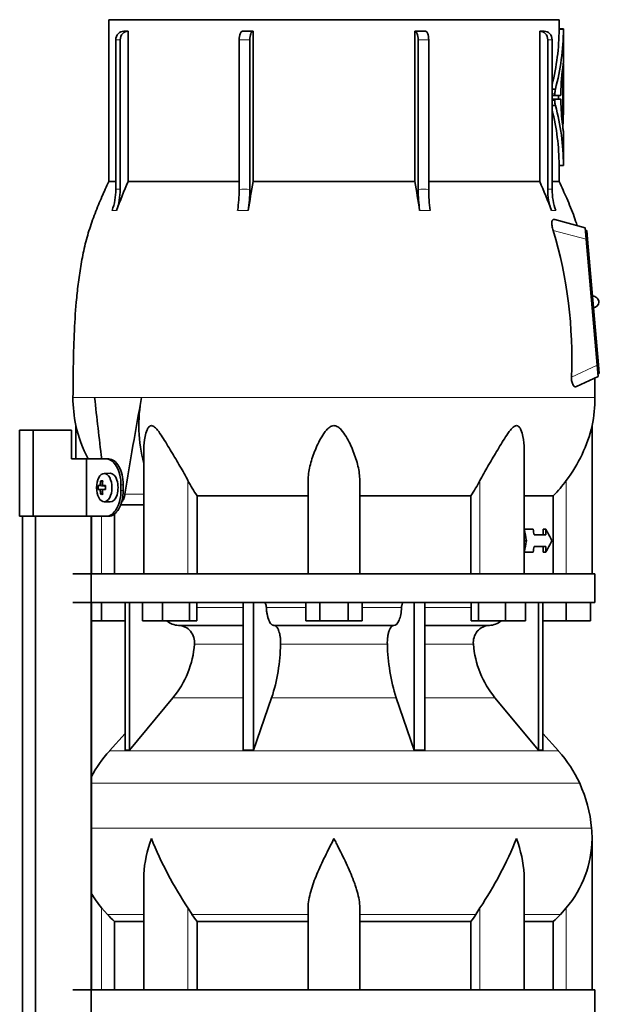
# Model space of a CAD drawing. Header units: millimetres. Extents: x 166 to 773, y -1811 to 1651.
# Tile 19 of 20: x 506 to 708, y 967 to 1310. Entities that reach past the tile are written whole.
import ezdxf

# ---------------------------------------------------------------- set-up
doc = ezdxf.new("R2010")
doc.units = ezdxf.units.MM
for name, color, linetype in [('LOW_134-8', 7, 'Continuous'), ('M5X8_UNI7687', 7, 'Continuous'), ('VSI134_DIFFUSORE', 7, 'Continuous'), ('VSI134_TERMINALE', 7, 'Continuous'), ('VSI134_TESTATA', 7, 'Continuous')]:
    doc.layers.add(name, color=color, linetype=linetype)

# ---------------------------------------------------------------- blocks, each defined once
blk = doc.blocks.new('SE3')
at = {"layer": 'LOW_134-8', "color": 7, "linetype": 'Continuous', "lineweight": 35}
for p, q in [((507.09, -39.32), (507.09, 1137.18)), ((511.64, -39.32), (511.64, 1137.18)), ((531.03, 1137.18), (531.03, -39.32)), ((531.1, 1137.18), (531.1, 1117.18)), ((531.1, 1107.18), (531.1, 972.18))]:
    blk.add_line(p, q, dxfattribs=at)
at = {"layer": 'M5X8_UNI7687', "color": 7, "linetype": 'Continuous', "lineweight": 35}
for p, q in [((534.35, 1149.52), (535.02, 1148.98)), ((537.61, 1152.18), (535.52, 1152.11)), ((533.46, 1147.88), (535.68, 1147.72)), ((533.46, 1146.49), (535.68, 1146.65)), ((535.2, 1147.89), (536, 1147.81)), ((536, 1146.56), (535.2, 1146.47)), ((534.35, 1144.85), (535.02, 1145.39)), ((535.52, 1142.25), (537.61, 1142.18))]:
    blk.add_line(p, q, dxfattribs=at)
at = {"layer": 'M5X8_UNI7687', "color": 4, "linetype": 'Continuous', "lineweight": 9}
for p, q in [((535.68, 1147.72), (533.9, 1147.89)), ((533.9, 1146.47), (535.68, 1146.65)), ((534.17, 1148.39), (534.96, 1148.31)), ((534.96, 1146.05), (534.17, 1145.98)), ((535.22, 1147.89), (536, 1147.81)), ((536, 1146.56), (535.22, 1146.47))]:
    blk.add_line(p, q, dxfattribs=at)
at = {"layer": 'M5X8_UNI7687', "color": 7, "linetype": 'Continuous', "lineweight": 35}
blk.add_arc((542.7, 1147.18), 9.27, 175.7167, 184.2833, dxfattribs=at)
blk.add_ellipse((535.57, 1147.18), major_axis=(0, 4.93), ratio=0.544639, dxfattribs=at)
for centre, major_axis, ratio, start_param, end_param in [((542.94, 1147.18), (0, 10), 0.882948, 1.335108, 1.449667), ((541.01, 1144.12), (-7.92, 4.79), 0.318449, -0.559729, -0.410036), ((542.77, 1147.18), (0, 10), 0.788011, 1.335108, 1.449667), ((537.66, 1147.18), (0, -5), 0.544639, 0, 3.159643), ((542.85, 1147.03), (-9.97, 0.73), 0.047468, -0.453089, -0.33853), ((542.85, 1147.34), (-9.97, -0.73), 0.047468, 0.33853, 0.453089), ((542.94, 1147.18), (0, -10), 0.882948, 4.833518, 4.948078), ((542.77, 1147.18), (0, -10), 0.788011, 4.833518, 4.948078), ((542.85, 1147.03), (-9.97, 0.73), 0.047468, -0.809907, -0.695348), ((542.85, 1147.34), (-9.97, -0.73), 0.047468, 0.695348, 0.809907), ((535.68, 1148.22), (0.975, -0.099), 0.510424, 4.771824, 5.100533), ((535.68, 1146.15), (0.975, 0.099), 0.510424, 1.182652, 1.511361), ((539.34, 1147.18), (0, 9.26), 0.361923, 1.49595, 1.645642), ((541.01, 1150.25), (-7.92, -4.79), 0.318449, 0.410036, 0.559729)]:
    blk.add_ellipse(centre, major_axis=major_axis, ratio=ratio, start_param=start_param, end_param=end_param, dxfattribs=at)
for points in [[(533.9, 1147.89), (533.91, 1147.89), (533.92, 1147.9), (533.95, 1147.9), (533.97, 1147.92), (533.99, 1147.93), (534.01, 1147.95), (534.03, 1147.98), (534.05, 1148.01), (534.07, 1148.04), (534.09, 1148.08), (534.11, 1148.12), (534.12, 1148.16), (534.14, 1148.2), (534.15, 1148.25), (534.16, 1148.29), (534.17, 1148.34), (534.17, 1148.37), (534.17, 1148.39)], [(534.17, 1145.98), (534.17, 1145.99), (534.17, 1146.03), (534.16, 1146.07), (534.15, 1146.12), (534.14, 1146.16), (534.12, 1146.21), (534.11, 1146.25), (534.09, 1146.29), (534.07, 1146.33), (534.05, 1146.36), (534.03, 1146.39), (534.01, 1146.41), (533.99, 1146.43), (533.97, 1146.45), (533.95, 1146.46), (533.92, 1146.47), (533.91, 1146.47), (533.9, 1146.47)], [(534.95, 1148.39), (534.94, 1148.37), (534.94, 1148.34), (534.94, 1148.29), (534.95, 1148.25), (534.95, 1148.2), (534.96, 1148.16), (534.97, 1148.12), (534.99, 1148.08), (535.01, 1148.04), (535.03, 1148.01), (535.05, 1147.98), (535.07, 1147.95), (535.1, 1147.93), (535.13, 1147.92), (535.15, 1147.9), (535.18, 1147.9), (535.21, 1147.89), (535.22, 1147.89)], [(535.22, 1146.47), (535.21, 1146.47), (535.18, 1146.47), (535.15, 1146.46), (535.13, 1146.45), (535.1, 1146.43), (535.07, 1146.41), (535.05, 1146.39), (535.03, 1146.36), (535.01, 1146.33), (534.99, 1146.29), (534.97, 1146.25), (534.96, 1146.21), (534.95, 1146.16), (534.95, 1146.12), (534.94, 1146.07), (534.94, 1146.03), (534.94, 1145.99), (534.95, 1145.98)]]:
    blk.add_open_spline(points, degree=3, dxfattribs=at)
at = {"layer": 'VSI134_DIFFUSORE', "color": 7, "linetype": 'Continuous', "lineweight": 35}
for p, q in [((706.66, 1117.18), (524.66, 1117.18)), ((706.66, 1107.18), (706.66, 1117.18)), ((524.66, 1107.18), (706.66, 1107.18)), ((534.66, 1100.78), (534.66, 1107.18)), ((542.83, 1107.18), (542.83, 1055.73)), ((544.36, 1107.18), (544.36, 1055.73)), ((548.9, 1100.78), (548.9, 1107.18)), ((555.84, 1100.78), (555.84, 1107.18)), ((565.32, 1100.78), (565.32, 1107.18)), ((567.87, 1100.78), (567.87, 1107.18)), ((583.96, 1107.18), (583.96, 1055.73)), ((587.66, 1107.18), (587.66, 1055.73)), ((605.85, 1100.78), (605.85, 1107.18)), ((610.75, 1100.78), (610.75, 1107.18)), ((620.57, 1100.78), (620.57, 1107.18)), ((625.48, 1100.78), (625.48, 1107.18)), ((643.66, 1107.18), (643.66, 1055.73)), ((647.36, 1107.18), (647.36, 1055.73)), ((663.46, 1100.78), (663.46, 1107.18)), ((666, 1100.78), (666, 1107.18)), ((675.48, 1100.78), (675.48, 1107.18)), ((682.42, 1100.78), (682.42, 1107.18)), ((686.96, 1107.18), (686.96, 1055.73)), ((688.49, 1107.18), (688.49, 1055.73)), ((696.66, 1100.78), (696.66, 1107.18)), ((705.16, 1100.78), (705.16, 1107.18)), ((534.66, 1100.78), (531.1, 1100.78)), ((542.83, 1100.78), (534.66, 1100.78)), ((555.84, 1100.78), (548.9, 1100.78)), ((565.32, 1100.78), (555.84, 1100.78)), ((561.49, 1099.18), (583.96, 1099.18)), ((567.87, 1100.78), (565.32, 1100.78)), ((594.75, 1099.18), (636.57, 1099.18)), ((610.75, 1100.78), (605.85, 1100.78)), ((620.57, 1100.78), (610.75, 1100.78)), ((625.48, 1100.78), (620.57, 1100.78)), ((647.36, 1099.18), (669.83, 1099.18)), ((666, 1100.78), (663.46, 1100.78)), ((675.48, 1100.78), (666, 1100.78)), ((682.42, 1100.78), (675.48, 1100.78)), ((696.66, 1100.78), (688.49, 1100.78)), ((705.16, 1100.78), (696.66, 1100.78)), ((544.36, 1055.73), (559.52, 1073.94)), ((587.66, 1055.73), (593.94, 1073.94)), ((637.38, 1073.94), (643.66, 1055.73)), ((671.8, 1073.94), (686.96, 1055.73)), ((542.83, 1061.5), (537.36, 1055.43)), ((693.96, 1055.43), (688.49, 1061.5)), ((542.83, 1055.73), (544.36, 1055.73)), ((583.96, 1055.73), (587.66, 1055.73)), ((643.66, 1055.73), (647.36, 1055.73)), ((686.96, 1055.73), (688.49, 1055.73)), ((705.66, 972.18), (705.66, 1024.92)), ((549.38, 1011.54), (549.38, 972.18)), ((681.94, 972.18), (681.94, 1011.54)), ((536.67, 998.48), (534.66, 1000.78)), ((566.17, 998.48), (564.75, 1000.78)), ((606.66, 972.18), (606.66, 1000.78)), ((624.66, 972.18), (624.66, 1000.78)), ((666.57, 1000.78), (665.15, 998.48)), ((696.66, 1000.78), (694.65, 998.48)), ((539.19, 996.04), (549.38, 996.04)), ((539.19, 972.18), (539.19, 996.04)), ((567.95, 996.04), (606.66, 996.04)), ((567.95, 972.18), (567.95, 996.04)), ((624.66, 996.04), (663.37, 996.04)), ((663.37, 996.04), (663.37, 972.18)), ((681.94, 996.04), (692.13, 996.04)), ((692.13, 996.04), (692.13, 972.18)), ((706.66, 972.18), (524.66, 972.18)), ((706.66, 962.18), (706.66, 972.18))]:
    blk.add_line(p, q, dxfattribs=at)
at = {"layer": 'VSI134_DIFFUSORE', "color": 4, "linetype": 'Continuous', "lineweight": 9}
for p, q in [((567.87, 1105.41), (583.96, 1105.41)), ((592.09, 1105.41), (605.85, 1105.41)), ((625.48, 1105.41), (639.23, 1105.41)), ((647.36, 1105.41), (663.46, 1105.41)), ((583.96, 1092.64), (567.03, 1092.64)), ((634.27, 1092.64), (597.05, 1092.64)), ((664.29, 1092.64), (647.36, 1092.64)), ((559.52, 1073.94), (583.96, 1073.94)), ((593.94, 1073.94), (637.38, 1073.94)), ((647.36, 1073.94), (671.8, 1073.94)), ((537.36, 1055.43), (693.96, 1055.43)), ((701.33, 1044.17), (531.1, 1044.17)), ((531.1, 1028.54), (705.49, 1028.54)), ((534.66, 972.18), (534.66, 1000.78)), ((549.38, 998.48), (536.67, 998.48)), ((564.75, 972.18), (564.75, 1000.78)), ((606.66, 998.48), (566.17, 998.48)), ((624.66, 998.48), (665.15, 998.48)), ((666.57, 972.18), (666.57, 1000.78)), ((681.94, 998.48), (694.65, 998.48)), ((696.66, 972.18), (696.66, 1000.78))]:
    blk.add_line(p, q, dxfattribs=at)
at = {"layer": 'VSI134_DIFFUSORE', "color": 7, "linetype": 'Continuous', "lineweight": 35}
for centre, radius, start, end in [((561.72, 1105.86), 6.68, 229.5852, 268.0094), ((561.2, 1093.32), 5.87, 353.3223, 87.2173), ((670.1, 1093.34), 5.85, 92.5772, 186.8833), ((669.6, 1105.86), 6.68, 271.9979, 310.3729), ((533.73, 1095.16), 33.4, 320.5472, 355.6594), ((532.09, 1093.84), 64.97, 342.1602, 358.9354), ((700.74, 1094.09), 66.48, 181.2569, 197.6475), ((697.7, 1095.21), 33.51, 184.3996, 219.3938), ((570.06, 1025.98), 44, 138, 152.3158), ((661.26, 1025.98), 44, 24.4088, 42), ((656.71, 1023.92), 49, 5.4174, 24.4088), ((667.16, 1024.91), 38.5, 359.9861, 5.4174), ((677.84, 1075.85), 135.74, 202.0412, 213.5763), ((553.48, 1075.85), 135.74, 326.4237, 337.9588), ((666.97, 1025.59), 38.7, 320.1094, 358.9842), ((564.35, 1025.59), 38.7, 210.5496, 219.8906), ((599.28, 1020.7), 39.88, 213.8582, 218.2062), ((632.04, 1020.7), 39.88, 321.7938, 326.1418)]:
    blk.add_arc(centre, radius, start, end, dxfattribs=at)
for points, knots in [([(591.33, 1107.18), (591.37, 1107.18), (591.42, 1107.17), (591.51, 1107.13), (591.56, 1107.1), (591.69, 1106.97), (591.77, 1106.84), (591.91, 1106.51), (591.96, 1106.32), (592.05, 1105.89), (592.08, 1105.65), (592.09, 1105.41)], [0, 0, 0, 0, 0.125, 0.125, 0.25, 0.25, 0.5, 0.5, 0.75, 0.75, 1, 1, 1, 1]), ([(594.75, 1099.18), (594.59, 1099.18), (594.43, 1099.22), (594.19, 1099.34), (594.11, 1099.39), (593.95, 1099.5), (593.87, 1099.57), (593.64, 1099.79), (593.5, 1099.98), (593.22, 1100.43), (593.09, 1100.68), (592.85, 1101.24), (592.73, 1101.56), (592.53, 1102.23), (592.45, 1102.59), (592.3, 1103.34), (592.23, 1103.74), (592.14, 1104.56), (592.11, 1104.98), (592.09, 1105.41)], [0, 0, 0, 0, 0.125, 0.125, 0.1875, 0.1875, 0.25, 0.25, 0.375, 0.375, 0.5, 0.5, 0.625, 0.625, 0.75, 0.75, 0.875, 0.875, 1, 1, 1, 1]), ([(639.23, 1105.41), (639.16, 1103.7), (638.84, 1102.1), (637.87, 1099.83), (637.22, 1099.18), (636.57, 1099.18)], [0, 0, 0, 0, 0.5, 0.5, 1, 1, 1, 1]), ([(639.23, 1105.41), (639.24, 1105.65), (639.27, 1105.88), (639.33, 1106.21), (639.36, 1106.31), (639.42, 1106.5), (639.45, 1106.59), (639.52, 1106.76), (639.56, 1106.83), (639.63, 1106.95), (639.68, 1107.01), (639.76, 1107.1), (639.81, 1107.13), (639.9, 1107.17), (639.95, 1107.18), (639.99, 1107.18)], [0, 0, 0, 0, 0.25, 0.25, 0.375, 0.375, 0.5, 0.5, 0.625, 0.625, 0.75, 0.75, 0.875, 0.875, 1, 1, 1, 1]), ([(594.75, 1099.18), (594.83, 1099.18), (594.91, 1099.17), (595.07, 1099.13), (595.15, 1099.1), (595.38, 1098.97), (595.53, 1098.84), (595.83, 1098.5), (595.96, 1098.3), (596.16, 1097.94), (596.22, 1097.81), (596.34, 1097.53), (596.4, 1097.38), (596.56, 1096.92), (596.65, 1096.59), (596.78, 1096.05), (596.81, 1095.87), (596.88, 1095.49), (596.91, 1095.3), (596.99, 1094.71), (597.02, 1094.3), (597.06, 1093.47), (597.06, 1093.05), (597.05, 1092.64)], [0, 0, 0, 0, 0.0625, 0.0625, 0.125, 0.125, 0.25, 0.25, 0.375, 0.375, 0.4375, 0.4375, 0.5, 0.5, 0.625, 0.625, 0.6875, 0.6875, 0.75, 0.75, 0.875, 0.875, 1, 1, 1, 1]), ([(634.27, 1092.64), (634.26, 1093.05), (634.26, 1093.47), (634.29, 1094.09), (634.3, 1094.29), (634.34, 1094.7), (634.36, 1094.9), (634.44, 1095.49), (634.5, 1095.87), (634.63, 1096.41), (634.67, 1096.58), (634.77, 1096.92), (634.87, 1097.24), (634.98, 1097.53), (635.1, 1097.8), (635.16, 1097.94), (635.36, 1098.3), (635.5, 1098.51), (635.79, 1098.84), (635.94, 1098.97), (636.25, 1099.14), (636.41, 1099.18), (636.57, 1099.18)], [0, 0, 0, 0, 0.125, 0.125, 0.1875, 0.1875, 0.25, 0.25, 0.375, 0.375, 0.4375, 0.4375, 0.5, 0.5625, 0.5625, 0.625, 0.625, 0.75, 0.75, 0.875, 0.875, 1, 1, 1, 1]), ([(549.38, 1011.53), (549.38, 1011.85), (549.39, 1012.18), (549.54, 1016.55), (550.53, 1020.76), (552.02, 1024.91)], [0.4601729, 0.4601729, 0.4601729, 0.4601729, 0.5, 0.5, 1, 1, 1, 1]), ([(606.66, 1000.78), (606.66, 1002.61), (607.02, 1004.55), (608.12, 1008.49), (608.86, 1010.5), (610.58, 1014.6), (611.54, 1016.64), (613.04, 1019.72), (613.55, 1020.75), (614.6, 1022.82), (615.13, 1023.88), (615.66, 1024.91)], [0, 0, 0, 0, 0.25, 0.25, 0.5, 0.5, 0.75, 0.75, 0.875, 0.875, 1, 1, 1, 1]), ([(624.66, 1000.78), (624.66, 1001.69), (624.57, 1002.63), (624.26, 1004.53), (624.04, 1005.5), (623.62, 1006.98), (623.47, 1007.48), (623.15, 1008.48), (622.98, 1008.98), (622.44, 1010.48), (622.04, 1011.49), (621.2, 1013.52), (620.74, 1014.54), (619.8, 1016.59), (619.3, 1017.63), (618.29, 1019.71), (617.77, 1020.74), (616.99, 1022.3), (616.72, 1022.82), (616.32, 1023.6), (616.19, 1023.86), (615.93, 1024.39), (615.79, 1024.65), (615.66, 1024.91)], [0, 0, 0, 0, 0.125, 0.125, 0.25, 0.25, 0.3125, 0.3125, 0.375, 0.375, 0.5, 0.5, 0.625, 0.625, 0.75, 0.75, 0.875, 0.875, 0.9375, 0.9375, 0.96875, 0.96875, 1, 1, 1, 1]), ([(681.94, 1011.53), (681.94, 1011.85), (681.93, 1012.18), (681.78, 1016.55), (680.79, 1020.76), (679.3, 1024.91)], [0.4601729, 0.4601729, 0.4601729, 0.4601729, 0.5, 0.5, 1, 1, 1, 1])]:
    blk.add_open_spline(points, degree=3, knots=knots, dxfattribs=at)
for points in [[(539.19, 996.04), (538.32, 996.82), (537.48, 997.64), (536.67, 998.48)], [(694.65, 998.48), (693.84, 997.64), (693, 996.82), (692.13, 996.04)]]:
    blk.add_open_spline(points, degree=3, dxfattribs=at)
at = {"layer": 'VSI134_TERMINALE', "color": 7, "linetype": 'Continuous', "lineweight": 35}
for p, q in [((510.76, 1167.18), (506.08, 1167.18)), ((506.08, 1137.18), (506.08, 1167.18)), ((524.1, 1167.18), (510.76, 1167.18)), ((510.76, 1137.18), (510.76, 1167.18)), ((524.1, 1167.18), (524.1, 1157.18)), ((529.33, 1157.18), (524.1, 1157.18)), ((529.33, 1157.18), (529.33, 1137.18)), ((536.34, 1157.18), (529.33, 1157.18)), ((536.34, 1157.18), (537.14, 1157.18)), ((541.41, 1146.18), (541.41, 1148.18)), ((542.21, 1146.18), (542.21, 1148.18)), ((510.76, 1137.18), (506.08, 1137.18)), ((529.33, 1137.18), (510.76, 1137.18)), ((536.34, 1137.18), (529.33, 1137.18)), ((537.14, 1137.18), (536.34, 1137.18))]:
    blk.add_line(p, q, dxfattribs=at)
at = {"layer": 'VSI134_TERMINALE', "color": 4, "linetype": 'Continuous', "lineweight": 9}
for p, q in [((541.41, 1148.18), (542.21, 1148.18)), ((542.21, 1146.18), (541.41, 1146.18))]:
    blk.add_line(p, q, dxfattribs=at)
at = {"layer": 'VSI134_TERMINALE', "color": 7, "linetype": 'Continuous', "lineweight": 35}
for points in [[(541.41, 1148.18), (541.41, 1149.37), (541.27, 1150.54), (540.73, 1152.72), (540.33, 1153.72), (538.89, 1156.21), (537.58, 1157.18), (536.34, 1157.18)], [(537.14, 1157.18), (537.76, 1157.18), (538.39, 1156.95), (539.6, 1156.05), (540.17, 1155.38), (541.61, 1152.9), (542.21, 1150.56), (542.21, 1148.18)], [(536.34, 1137.18), (536.96, 1137.18), (537.59, 1137.42), (538.8, 1138.32), (539.37, 1138.98), (540.81, 1141.47), (541.41, 1143.8), (541.41, 1146.18)], [(542.21, 1146.18), (542.21, 1144.99), (542.07, 1143.83), (541.53, 1141.65), (541.13, 1140.65), (539.69, 1138.16), (538.38, 1137.18), (537.14, 1137.18)]]:
    blk.add_open_spline(points, degree=3, knots=[0, 0, 0, 0, 0.25, 0.25, 0.5, 0.5, 1, 1, 1, 1], dxfattribs=at)
at = {"layer": 'VSI134_TESTATA', "color": 7, "linetype": 'Continuous', "lineweight": 35}
for p, q in [((694.16, 1310.18), (537.16, 1310.18)), ((537.16, 1310.18), (537.16, 1253.84)), ((694.16, 1306.97), (694.16, 1310.18)), ((695.68, 1306.97), (694.16, 1306.97)), ((695.66, 1295.11), (695.66, 1306.97)), ((542.39, 1306.18), (543.92, 1306.18)), ((543.92, 1306.18), (543.92, 1253.84)), ((587.48, 1306.18), (587.48, 1253.84)), ((643.84, 1253.84), (643.84, 1306.18)), ((687.4, 1253.84), (687.4, 1306.18)), ((539.6, 1251.07), (539.6, 1303.18)), ((541.13, 1303.18), (541.13, 1251.07)), ((582.62, 1251.07), (582.62, 1303.18)), ((586.32, 1303.18), (586.32, 1251.07)), ((645, 1251.07), (645, 1303.18)), ((648.7, 1303.18), (648.7, 1251.07)), ((690.19, 1251.07), (690.19, 1303.18)), ((691.72, 1303.18), (691.72, 1251.07)), ((695.66, 1294.75), (695.56, 1294.75)), ((695.66, 1294.75), (695.66, 1294.75)), ((695.66, 1278.97), (695.66, 1294.75)), ((695.4, 1274.01), (695.4, 1289.76)), ((695.59, 1287.2), (695.59, 1287.71)), ((695.66, 1287.71), (695.59, 1287.71)), ((695.66, 1279.29), (695.66, 1289.59)), ((695.66, 1284.62), (695.66, 1287.21)), ((691.72, 1285.93), (692.86, 1285.93)), ((692.82, 1283.82), (691.72, 1283.82)), ((694.68, 1283.82), (692.82, 1283.82)), ((693.9, 1283.82), (693.9, 1282.54)), ((694.75, 1284.52), (694.75, 1284.3)), ((692.81, 1282.54), (691.72, 1282.54)), ((691.72, 1280.27), (692.86, 1280.27)), ((692.81, 1282.54), (694.68, 1282.54)), ((694.75, 1282.07), (694.75, 1281.85)), ((695.59, 1275.3), (695.59, 1282.08)), ((695.66, 1259.39), (695.66, 1271.21)), ((694.16, 1253.84), (694.16, 1259.4)), ((694.16, 1259.39), (695.68, 1259.39)), ((539.6, 1253.84), (537.16, 1253.84)), ((543.92, 1253.84), (582.62, 1253.84)), ((587.48, 1253.84), (643.84, 1253.84)), ((648.7, 1253.84), (687.4, 1253.84)), ((691.72, 1253.84), (694.16, 1253.84)), ((703.24, 1237.68), (692.61, 1240.53)), ((703.59, 1233.69), (703.24, 1237.68)), ((703.82, 1236.74), (703.32, 1236.69)), ((703.82, 1236.74), (704.08, 1233.75)), ((707.42, 1189.86), (703.59, 1233.69)), ((704.08, 1233.75), (707.92, 1189.91)), ((707.77, 1185.88), (707.42, 1189.86)), ((708.18, 1186.93), (707.68, 1186.88)), ((707.92, 1189.91), (708.18, 1186.93)), ((700.22, 1182.35), (707.77, 1185.88)), ((706.65, 1178.6), (706.59, 1185.32)), ((525.66, 1168.77), (525.66, 1157.18)), ((705.66, 1117.18), (705.66, 1168.77)), ((549.38, 1160.69), (549.38, 1117.18)), ((681.94, 1117.18), (681.94, 1160.69)), ((606.66, 1117.18), (606.66, 1149.65)), ((624.66, 1117.18), (624.66, 1149.65)), ((567.95, 1144.37), (606.66, 1144.37)), ((567.95, 1117.18), (567.95, 1144.37)), ((624.66, 1144.37), (663.37, 1144.37)), ((663.37, 1144.37), (663.37, 1117.18)), ((681.94, 1144.37), (692.13, 1144.37)), ((692.13, 1144.37), (692.13, 1117.18)), ((541.28, 1141.18), (549.38, 1141.18)), ((539.19, 1117.18), (539.19, 1138.05)), ((681.94, 1132.68), (682.01, 1132.68)), ((685.1, 1132.68), (682.01, 1132.68)), ((688.56, 1130.68), (688.56, 1132.68)), ((688.56, 1132.68), (689.49, 1132.68)), ((689.49, 1132.68), (689.49, 1130.68)), ((681.94, 1128.68), (682.77, 1128.68)), ((689.49, 1130.68), (685.43, 1130.68)), ((689.49, 1126.68), (685.43, 1126.68)), ((688.56, 1124.68), (688.56, 1126.68)), ((689.49, 1126.68), (689.49, 1124.68)), ((681.94, 1124.68), (682.01, 1124.68)), ((685.1, 1124.68), (682.01, 1124.68)), ((688.56, 1124.68), (689.49, 1124.68))]:
    blk.add_line(p, q, dxfattribs=at)
at = {"layer": 'VSI134_TESTATA', "color": 4, "linetype": 'Continuous', "lineweight": 9}
for p, q in [((695.66, 1306.82), (694.16, 1306.82)), ((541.13, 1303.18), (539.6, 1303.18)), ((586.32, 1303.18), (582.62, 1303.18)), ((648.7, 1303.18), (645, 1303.18)), ((691.72, 1303.18), (690.19, 1303.18)), ((695.4, 1289.76), (695.04, 1289.76)), ((695.42, 1290.15), (695.07, 1290.15)), ((695.65, 1287.6), (695.59, 1287.6)), ((695.65, 1289.59), (695.66, 1289.59)), ((692.69, 1284.38), (691.72, 1284.38)), ((692.67, 1282.03), (691.72, 1282.03)), ((695.66, 1279.29), (695.59, 1279.29)), ((695.66, 1278.93), (695.59, 1278.93)), ((695.29, 1274.01), (695.4, 1274.01)), ((695.66, 1259.54), (694.16, 1259.54)), ((538.68, 1243.74), (538.3, 1243.69)), ((538.68, 1243.74), (539.83, 1243.69)), ((583, 1243.74), (582.09, 1243.69)), ((583, 1243.74), (585.78, 1243.69)), ((646.45, 1243.74), (645.54, 1243.69)), ((646.45, 1243.74), (649.24, 1243.69)), ((691.87, 1243.74), (691.49, 1243.69)), ((691.87, 1243.74), (693.02, 1243.69)), ((703.59, 1233.69), (692.14, 1236.76)), ((704.08, 1233.75), (703.58, 1233.7)), ((698.43, 1185.67), (707.42, 1189.86)), ((707.92, 1189.91), (707.42, 1189.87)), ((532.56, 1178.61), (524.66, 1178.61)), ((532.2, 1178.6), (532.56, 1178.61)), ((532.56, 1178.61), (549.75, 1178.61)), ((549.75, 1178.6), (548.57, 1178.6)), ((549.75, 1178.6), (706.66, 1178.6)), ((564.75, 1117.18), (564.75, 1149.65)), ((666.57, 1117.18), (666.57, 1149.65)), ((696.66, 1117.18), (696.66, 1149.65)), ((542.77, 1144.89), (549.38, 1144.89)), ((534.66, 1117.18), (534.66, 1137.18))]:
    blk.add_line(p, q, dxfattribs=at)
at = {"layer": 'VSI134_TESTATA', "color": 7, "linetype": 'Continuous', "lineweight": 35}
for centre, radius, start, end in [((701.44, 1306.86), 7.28, 179.1046, 180.2708), ((703.08, 1306.86), 7.42, 179.1214, 180.2657), ((688.16, -46.25), 1352.43, 89.96758, 90.03242), ((613.57, 1307.2), 80.59, 345.9095, 359.7321), ((613.51, 1307.2), 82.15, 344.9898, 359.7358), ((782.49, 1282.56), 87.76, 172.0392, 178.7216), ((698.28, 1294.64), 2.62, 177.5536, 180.0422), ((699.88, 1289.79), 4.47, 175.3857, 180.3363), ((704.53, 1287.73), 8.94, 177.7058, 180.1487), ((699.95, 1284.36), 7.26, 167.5582, 179.8399), ((664.69, 1284.57), 30.96, 359.3581, 0.0868), ((698.81, 1281.8), 6.14, 177.8102, 194.3701), ((615.2, 1259.24), 80.46, 0.2159, 15.1552), ((773.96, 1283.3), 79.22, 181.0495, 187.0172), ((704.26, 1282.1), 8.67, 177.5714, 180.174), ((615.23, 1259.24), 78.93, 0.2176, 14.2445), ((371.95, 1279.04), 323.71, 359.9799, 0.044), ((700.66, 1273.02), 5.22, 175.4684, 184.8086), ((722.99, 1275.93), 27.74, 186.9326, 189.8061), ((688.41, 1275.25), 7.18, 357.0176, 0.3416), ((703.26, 1259.51), 7.6, 179.748, 180.8649), ((750.02, 1164.77), 224.52, 156.6256, 159.4185), ((1030.86, 1174.5), 450.42, 169.8554, 171.1641), ((200.46, 1174.5), 450.42, 8.8359, 10.1446), ((481.31, 1164.77), 224.52, 20.5815, 23.3744), ((518.08, 1251.06), 21.52, 339.9832, 0.0362), ((519.61, 1251.06), 21.52, 339.9832, 0.0362), ((532.92, 1250.99), 49.7, 351.5576, 0.096), ((536.62, 1250.99), 49.7, 351.5576, 0.096), ((694.71, 1250.99), 49.7, 179.904, 188.4424), ((698.4, 1250.99), 49.7, 179.904, 188.4424), ((711.71, 1251.06), 21.52, 179.9638, 200.0168), ((713.24, 1251.06), 21.52, 179.9638, 200.0168), ((543.94, 1192.58), 154.64, 357.4417, 16.5999), ((706, 1211.83), 2, 0, 95), ((706, 1211.83), 2, 275, 0), ((573.52, 1178.6), 48.86, 179.997, 191.6142), ((598.97, 1168.87), 51.33, 169.0652, 194.946), ((657.8, 1178.6), 48.86, 348.3855, 359.9992), ((575.92, 1180.75), 51.67, 193.411, 207.1452), ((655.4, 1180.75), 51.67, 322.9908, 346.589), ((607.55, 1171.97), 48.27, 207.5442, 214.882), ((623.79, 1171.96), 48.25, 325.1162, 332.4576)]:
    blk.add_arc(centre, radius, start, end, dxfattribs=at)
at = {"layer": 'VSI134_TESTATA', "color": 4, "linetype": 'Continuous', "lineweight": 9}
for centre, radius, start, end in [((540.36, 1245.21), 5.91, 82.5651, 97.4349), ((584.47, 1216.79), 34.33, 86.9151, 93.0849), ((646.85, 1216.79), 34.33, 86.9151, 93.0849), ((690.96, 1245.21), 5.91, 82.5651, 97.4349)]:
    blk.add_arc(centre, radius, start, end, dxfattribs=at)
at = {"layer": 'VSI134_TESTATA', "color": 7, "linetype": 'Continuous', "lineweight": 35}
for centre, major_axis, ratio, start_param, end_param in [((542.37, 1303.18), (0, -3), 0.92388, 3.133099, 4.712389), ((543.9, 1303.18), (0, -3), 0.92388, 3.133099, 4.712389), ((583.77, 1303.18), (0, -3), 0.382683, 3.133099, 4.712389), ((587.47, 1303.18), (0, -3), 0.382683, 3.133099, 4.712389), ((643.85, 1303.18), (0, -3), 0.382683, 1.570796, 3.150087), ((647.55, 1303.18), (0, -3), 0.382683, 1.570796, 3.150087), ((687.42, 1303.18), (0, -3), 0.92388, 1.570796, 3.150087), ((688.95, 1303.18), (0, -3), 0.92388, 1.570796, 3.150087), ((615.66, 1295.26), (80, 0), 0.822826, 6.205393, 6.273677), ((557.97, 1290.77), (137.7, 0), 0.647529, 6.253187, 6.27423), ((565.56, 1288.79), (130.1, 0), 0.620738, 6.258543, 6.268388), ((566.73, 1284.92), (128.93, 0), 0.616282, 6.252338, 6.274414), ((615.66, 1278.96), (80, 0), 0.950793, 6.241621, 6.282699), ((580.53, 1277.23), (115.13, 0), 0.553416, -0.059599, -0.03695), ((615.66, 1122.52), (-52.11, 339.42), 0.219797, 1.371178, 1.434831), ((615.66, 1122.52), (52.11, 339.42), 0.219797, 1.438638, 1.538622), ((90.18, 1098.99), (445.66, -468.57), 0.868163, 0.929446, 0.936037), ((76.38, 1115.59), (455.99, -479.52), 0.868157, 0.904938, 0.908156), ((615.66, 1135.35), (77.41, -20.53), 0.467437, 0.355072, 0.451875), ((90.19, 1158.37), (445.65, 468.57), 0.868163, -0.936043, -0.929452), ((615.66, 1122.02), (77.41, 20.53), 0.467437, -0.451875, -0.355072), ((76.3, 1141.77), (456.13, 479.47), 0.86817, -0.907936, -0.904719)]:
    blk.add_ellipse(centre, major_axis=major_axis, ratio=ratio, start_param=start_param, end_param=end_param, dxfattribs=at)
for points in [[(583.78, 1306.18), (585, 1306.18), (586.23, 1306.18), (587.48, 1306.18)], [(643.84, 1306.18), (645.09, 1306.18), (646.32, 1306.18), (647.54, 1306.18)], [(694.16, 1259.39), (694.16, 1259.39), (694.16, 1259.45), (694.16, 1259.54)], [(696.66, 1149.65), (695.27, 1147.77), (693.76, 1146.01), (692.13, 1144.37)]]:
    blk.add_open_spline(points, degree=3, dxfattribs=at)
for points, knots in [([(695.66, 1295.16), (695.66, 1295.16), (695.66, 1295.14), (695.65, 1295.09), (695.63, 1295), (695.61, 1294.88), (695.59, 1294.77), (695.58, 1294.71)], [0.6502249, 0.6502249, 0.6502249, 0.6502249, 0.7175421, 0.7882055, 0.8589882, 0.9296666, 1, 1, 1, 1]), ([(695.6, 1294.81), (695.6, 1294.82), (695.61, 1294.84), (695.61, 1294.87), (695.62, 1294.91), (695.62, 1294.95), (695.63, 1294.97), (695.63, 1294.99)], [0.35528944, 0.35528944, 0.35528944, 0.35528944, 0.36068975, 0.38115758, 0.40116308, 0.42070184, 0.43976949, 0.43976949, 0.43976949, 0.43976949]), ([(695.65, 1289.97), (695.66, 1290.03), (695.66, 1290.07), (695.66, 1290.1), (695.66, 1290.08), (695.66, 1290), (695.66, 1289.94), (695.66, 1289.78), (695.66, 1289.68), (695.66, 1289.59)], [0, 0, 0, 0, 0.25, 0.25, 0.5, 0.5, 0.75, 0.75, 1, 1, 1, 1]), ([(695.62, 1286.8), (695.62, 1286.74), (695.62, 1286.71), (695.61, 1286.69), (695.61, 1286.7), (695.6, 1286.79), (695.6, 1286.85), (695.59, 1287.01), (695.59, 1287.1), (695.59, 1287.2)], [0, 0, 0, 0, 0.25, 0.25, 0.5, 0.5, 0.75, 0.75, 1, 1, 1, 1]), ([(695.66, 1287.21), (695.66, 1287.3), (695.66, 1287.39), (695.66, 1287.55), (695.66, 1287.62), (695.65, 1287.7), (695.65, 1287.71), (695.65, 1287.69), (695.65, 1287.66), (695.65, 1287.6)], [0, 0, 0, 0, 0.25, 0.25, 0.5, 0.5, 0.75, 0.75, 1, 1, 1, 1]), ([(692.69, 1284.38), (692.68, 1284.24), (692.7, 1284.09), (692.75, 1283.88), (692.79, 1283.82), (692.82, 1283.82)], [0, 0, 0, 0, 0.5, 0.5, 1, 1, 1, 1]), ([(694.68, 1283.82), (694.7, 1283.82), (694.71, 1283.87), (694.74, 1284.05), (694.75, 1284.17), (694.75, 1284.3)], [0, 0, 0, 0, 0.5, 0.5, 1, 1, 1, 1]), ([(692.81, 1282.54), (692.78, 1282.54), (692.74, 1282.49), (692.69, 1282.3), (692.67, 1282.17), (692.67, 1282.03)], [0, 0, 0, 0, 0.5, 0.5, 1, 1, 1, 1]), ([(694.75, 1282.07), (694.75, 1282.2), (694.74, 1282.32), (694.71, 1282.49), (694.7, 1282.54), (694.68, 1282.54)], [0, 0, 0, 0, 0.5, 0.5, 1, 1, 1, 1]), ([(695.4, 1274.01), (695.4, 1273.92), (695.4, 1273.83), (695.39, 1273.67), (695.39, 1273.61), (695.37, 1273.52), (695.37, 1273.51), (695.35, 1273.53), (695.34, 1273.56), (695.33, 1273.62)], [0, 0, 0, 0, 0.25, 0.25, 0.5, 0.5, 0.75, 0.75, 1, 1, 1, 1]), ([(537.17, 1253.87), (536.28, 1251.92), (534.72, 1248.5), (532.27, 1242.69), (530.17, 1236.7), (528.54, 1230.52), (527.33, 1224.28), (526.43, 1218.04), (525.61, 1210.1), (525.03, 1200.52), (524.76, 1189.22), (524.7, 1182.47), (524.67, 1178.61)], [0, 0, 0, 0, 0.075832, 0.157669, 0.240662, 0.323664, 0.406137, 0.487802, 0.568909, 0.716731, 0.863387, 1, 1, 1, 1]), ([(700.44, 1238.42), (700.08, 1239.56), (699.12, 1242.59), (696.83, 1247.97), (695.14, 1251.71), (694.15, 1253.87)], [0, 0, 0, 0, 0.195799, 0.612584, 1, 1, 1, 1]), ([(692.14, 1236.76), (692.05, 1237.01), (691.96, 1237.27), (691.81, 1237.79), (691.74, 1238.06), (691.64, 1238.57), (691.6, 1238.82), (691.57, 1239.28), (691.57, 1239.49), (691.61, 1239.77), (691.62, 1239.86), (691.67, 1240.02), (691.7, 1240.09), (691.76, 1240.22), (691.79, 1240.28), (691.87, 1240.37), (691.91, 1240.41), (692.05, 1240.51), (692.15, 1240.55), (692.37, 1240.57), (692.49, 1240.56), (692.61, 1240.53)], [0, 0, 0, 0, 0.125, 0.125, 0.25, 0.25, 0.375, 0.375, 0.5, 0.5, 0.5625, 0.5625, 0.625, 0.625, 0.6875, 0.6875, 0.75, 0.75, 0.875, 0.875, 1, 1, 1, 1]), ([(700.22, 1182.35), (700.02, 1182.26), (699.82, 1182.25), (699.52, 1182.38), (699.41, 1182.45), (699.22, 1182.64), (699.12, 1182.77), (698.94, 1183.07), (698.86, 1183.24), (698.71, 1183.65), (698.64, 1183.87), (698.54, 1184.35), (698.5, 1184.61), (698.45, 1185.13), (698.44, 1185.4), (698.43, 1185.67)], [0, 0, 0, 0, 0.25, 0.25, 0.375, 0.375, 0.5, 0.5, 0.625, 0.625, 0.75, 0.75, 0.875, 0.875, 1, 1, 1, 1]), ([(549.38, 1160.69), (549.38, 1162.11), (549.5, 1163.54), (549.95, 1165.77), (550.17, 1166.59), (550.67, 1167.69), (550.87, 1168.04), (551.38, 1168.59), (551.7, 1168.78), (552.42, 1168.75), (552.8, 1168.54), (553.49, 1167.97), (553.8, 1167.62), (554.71, 1166.5), (555.26, 1165.68), (556.88, 1163.19), (557.93, 1161.45), (559.98, 1158.02), (560.99, 1156.32), (562.95, 1152.95), (563.91, 1151.26), (564.75, 1149.65)], [0.2713594, 0.2713594, 0.2713594, 0.2713594, 0.375, 0.375, 0.4375, 0.4375, 0.46875, 0.46875, 0.5, 0.5, 0.53125, 0.53125, 0.5625, 0.5625, 0.625, 0.625, 0.75, 0.75, 0.875, 0.875, 1, 1, 1, 1]), ([(624.66, 1149.65), (624.66, 1151.29), (624.42, 1152.95), (623.63, 1156.35), (623.07, 1158.09), (621.7, 1161.53), (620.89, 1163.26), (619.38, 1165.77), (618.82, 1166.6), (617.82, 1167.7), (617.46, 1168.05), (616.6, 1168.6), (616.11, 1168.78), (615.08, 1168.75), (614.6, 1168.54), (613.77, 1167.96), (613.41, 1167.61), (612.43, 1166.5), (611.88, 1165.67), (610.39, 1163.19), (609.59, 1161.47), (608.22, 1158.01), (607.68, 1156.31), (606.9, 1152.95), (606.66, 1151.27), (606.66, 1149.65)], [0, 0, 0, 0, 0.125, 0.125, 0.25, 0.25, 0.375, 0.375, 0.4375, 0.4375, 0.46875, 0.46875, 0.5, 0.5, 0.53125, 0.53125, 0.5625, 0.5625, 0.625, 0.625, 0.75, 0.75, 0.875, 0.875, 1, 1, 1, 1]), ([(681.94, 1160.69), (681.94, 1162.12), (681.82, 1163.54), (681.37, 1165.77), (681.15, 1166.6), (680.65, 1167.7), (680.45, 1168.05), (679.94, 1168.6), (679.62, 1168.78), (678.89, 1168.75), (678.51, 1168.54), (677.83, 1167.96), (677.51, 1167.61), (676.61, 1166.5), (676.05, 1165.67), (674.43, 1163.19), (673.4, 1161.47), (671.33, 1158.01), (670.32, 1156.31), (668.37, 1152.95), (667.42, 1151.27), (666.57, 1149.65)], [0.2712662, 0.2712662, 0.2712662, 0.2712662, 0.375, 0.375, 0.4375, 0.4375, 0.46875, 0.46875, 0.5, 0.5, 0.53125, 0.53125, 0.5625, 0.5625, 0.625, 0.625, 0.75, 0.75, 0.875, 0.875, 1, 1, 1, 1]), ([(542.77, 1144.89), (542.73, 1144.63), (542.67, 1144.37), (542.54, 1143.87), (542.46, 1143.63), (542.28, 1143.18), (542.18, 1142.96), (541.96, 1142.57), (541.84, 1142.38), (541.69, 1142.18), (541.65, 1142.14), (541.62, 1142.1)], [0, 0, 0, 0, 0.125, 0.125, 0.25, 0.25, 0.375, 0.375, 0.5, 0.5, 0.5305988, 0.5305988, 0.5305988, 0.5305988])]:
    blk.add_open_spline(points, degree=3, knots=knots, dxfattribs=at)

msp = doc.modelspace()

# ---------------------------------------------------------------- block references
msp.add_blockref('SE3', (0, 0))

doc.saveas('drawing.dxf')
